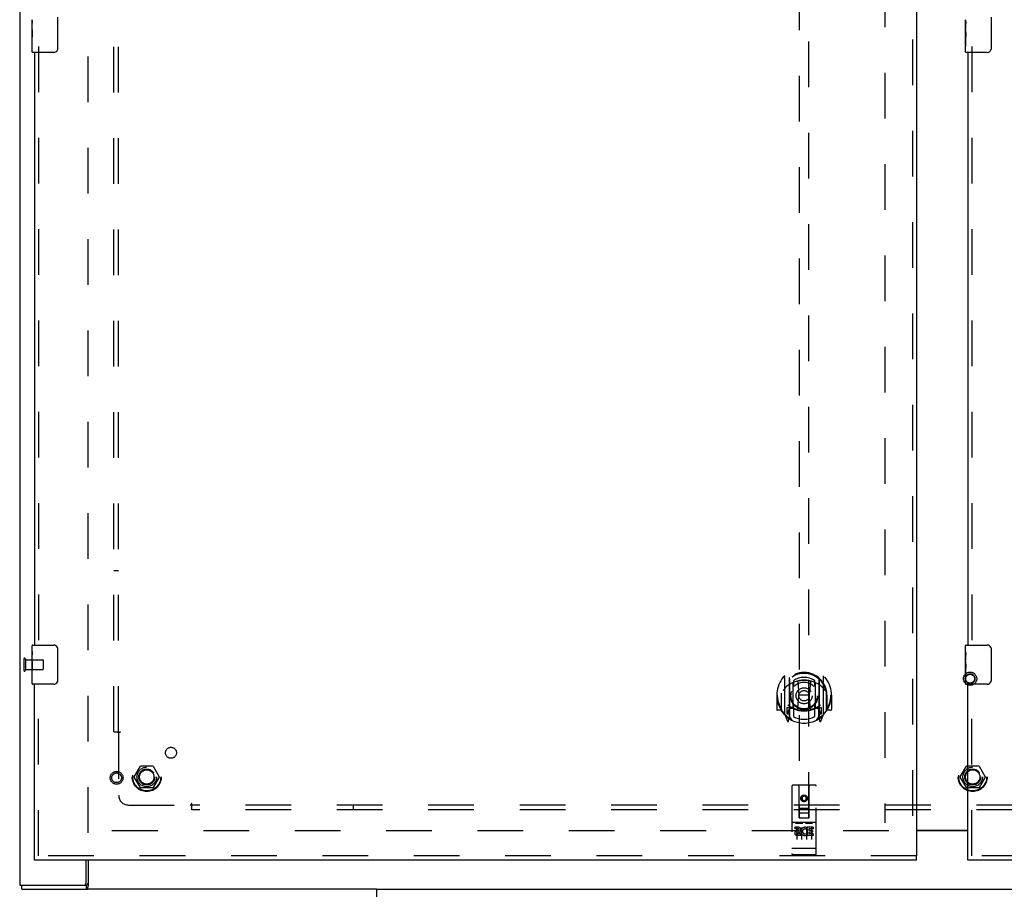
# Model space of a CAD drawing. Header units: inches. Extents: x 0 to 212, y 0 to 138.
# Tile 7 of 80: x 43 to 68, y 47 to 70. Entities that reach past the tile are written whole.
import ezdxf

# ---------------------------------------------------------------- set-up
doc = ezdxf.new("R2010")
doc.units = ezdxf.units.IN
doc.header["$LTSCALE"] = 11.6875
doc.header["$MEASUREMENT"] = 0
doc.linetypes.add('HIDDEN', pattern=[0.2, 0.1, -0.1])
doc.layers.get('0').update_dxf_attribs({"linetype": 'CONTINUOUS'})
for name, color, linetype in [('DEFAULT_2', 8, 'HIDDEN'), ('MAIN_DOOR_ASSEMBLY', 7, 'CONTINUOUS'), ('SECONDARY_DOOR_ASSEMBLY', 7, 'CONTINUOUS'), ('SUBPANEL', 7, 'CONTINUOUS')]:
    doc.layers.add(name, color=color, linetype=linetype)

msp = doc.modelspace()

# ---------------------------------------------------------------- linework, layer by layer
at = {"color": 3, "linetype": 'Continuous'}
for p, q in [((43.15, 107.15), (43.15, 47.358)), ((66.087, 48.769), (67.4, 48.769)), ((44.848, 47.418), (44.848, 48.004)), ((43.15, 47.358), (44.86, 47.358)), ((52.273, 47.254), (44.88, 47.254)), ((52.273, 47.254), (52.273, 46.914))]:
    msp.add_line(p, q, dxfattribs=at)
at = {"color": 7, "linetype": 'Continuous'}
for p, q in [((67.4, 48.754), (66.087, 48.754)), ((44.9, 48.004), (44.9, 47.354)), ((43.202, 47.254), (43.202, 47.358)), ((44.86, 47.254), (44.86, 47.358)), ((43.202, 47.254), (44.88, 47.254)), ((52.273, 47.254), (83.027, 47.254))]:
    msp.add_line(p, q, dxfattribs=at)
at = {"color": 3, "linetype": 'Continuous'}
msp.add_lwpolyline([(44.9, 47.403), (44.898, 47.402), (44.896, 47.402), (44.894, 47.401), (44.892, 47.4), (44.89, 47.399), (44.888, 47.398), (44.887, 47.396), (44.885, 47.394), (44.884, 47.393), (44.882, 47.391), (44.881, 47.389), (44.88, 47.387), (44.879, 47.385), (44.878, 47.383), (44.877, 47.381), (44.875, 47.378), (44.875, 47.376), (44.874, 47.374), (44.873, 47.372), (44.872, 47.37), (44.871, 47.368), (44.87, 47.366), (44.869, 47.364), (44.868, 47.362), (44.867, 47.361), (44.865, 47.36), (44.864, 47.359), (44.863, 47.359), (44.861, 47.358), (44.86, 47.358)], dxfattribs=at)
at = {"color": 7, "linetype": 'Continuous'}
for points in [[(44.9, 47.354), (44.899, 47.351), (44.898, 47.347), (44.896, 47.343), (44.895, 47.339), (44.894, 47.334), (44.893, 47.329), (44.892, 47.323), (44.891, 47.318)], [(44.891, 47.318), (44.889, 47.307), (44.888, 47.302), (44.887, 47.297), (44.886, 47.292), (44.885, 47.287), (44.884, 47.282), (44.882, 47.278), (44.881, 47.274), (44.88, 47.27), (44.878, 47.267), (44.877, 47.265), (44.875, 47.262), (44.873, 47.26), (44.871, 47.258), (44.869, 47.256), (44.866, 47.255), (44.864, 47.255), (44.862, 47.254), (44.86, 47.254)]]:
    msp.add_lwpolyline(points, dxfattribs=at)
at = {"color": 3, "linetype": 'Continuous'}
msp.add_arc((44.788, 47.418), 0.06, 270, 360, dxfattribs=at)
at = {"layer": 'DEFAULT_2', "color": 8, "linetype": 'HIDDEN'}
for p, q in [((44.9, 48.702), (44.9, 105.806)), ((65.275, 105.553), (65.275, 48.956)), ((43.254, 53.146), (43.254, 52.862)), ((43.297, 53.146), (43.297, 52.862)), ((43.297, 53.128), (43.744, 53.128)), ((43.754, 53.118), (43.754, 52.89)), ((43.297, 52.88), (43.744, 52.88)), ((46.082, 50.134), (46.237, 50.402)), ((46.554, 50.407), (46.246, 50.407)), ((46.563, 50.402), (46.718, 50.134)), ((67.207, 50.134), (67.362, 50.402)), ((67.679, 50.407), (67.371, 50.407)), ((67.688, 50.402), (67.843, 50.134)), ((46.237, 49.857), (46.082, 50.124)), ((46.718, 50.124), (46.563, 49.857)), ((67.362, 49.857), (67.207, 50.124)), ((67.843, 50.124), (67.688, 49.857)), ((46.554, 49.852), (46.246, 49.852)), ((67.679, 49.852), (67.371, 49.852)), ((65.379, 48.754), (44.9, 48.754))]:
    msp.add_line(p, q, dxfattribs=at)
for centre, radius in [((67.459, 52.644), 0.169), ((67.459, 52.644), 0.124), ((67.459, 52.644), 0.114), ((46.4, 50.129), 0.372), ((46.4, 50.129), 0.356), ((67.525, 50.129), 0.372), ((67.525, 50.129), 0.356), ((46.4, 50.129), 0.204), ((46.4, 50.129), 0.183), ((67.525, 50.129), 0.204), ((67.525, 50.129), 0.183)]:
    msp.add_circle(centre, radius, dxfattribs=at)
for centre, radius, start, end in [((43.275, 53.146), 0.0215, 0, 180), ((43.744, 53.118), 0.01, 0, 90), ((43.744, 52.89), 0.01, 270, 360), ((43.275, 52.862), 0.0215, 180, 360), ((46.246, 50.397), 0.01, 90.0113, 149.988), ((46.554, 50.397), 0.01, 30.0108, 89.9876), ((67.371, 50.397), 0.01, 90.0113, 149.988), ((67.679, 50.397), 0.01, 30.0108, 89.9876), ((46.091, 50.129), 0.01, 150.0117, 209.9873), ((46.709, 50.129), 0.01, 330.0117, 29.9873), ((67.216, 50.129), 0.01, 150.0117, 209.9873), ((67.834, 50.129), 0.01, 330.0117, 29.9873), ((46.246, 49.862), 0.01, 210.0108, 269.9876), ((46.554, 49.862), 0.01, 270.0113, 329.988), ((67.371, 49.862), 0.01, 210.0108, 269.9876), ((67.679, 49.862), 0.01, 270.0113, 329.988)]:
    msp.add_arc(centre, radius, start, end, dxfattribs=at)
at = {"layer": 'MAIN_DOOR_ASSEMBLY', "color": 7, "linetype": 'Continuous'}
for p, q in [((67.34, 69.252), (67.34, 69.509)), ((67.995, 69.571), (67.995, 68.771)), ((67.346, 69.454), (67.34, 69.454)), ((67.34, 69.286), (67.347, 69.286)), ((67.347, 69.286), (67.347, 69.422)), ((67.34, 68.686), (67.34, 69.25)), ((67.342, 69.223), (67.34, 69.223)), ((67.34, 69.091), (67.346, 69.091)), ((67.34, 69.055), (67.347, 69.055)), ((67.341, 69.225), (67.343, 69.203)), ((67.347, 68.825), (67.347, 69.055)), ((67.34, 68.993), (67.347, 68.993)), ((67.34, 68.825), (67.347, 68.825)), ((67.895, 68.671), (67.355, 68.671)), ((67.34, 53.344), (67.34, 53.489)), ((67.355, 53.504), (67.895, 53.504)), ((67.995, 53.404), (67.995, 52.604)), ((67.34, 53.086), (67.34, 53.343)), ((67.346, 53.287), (67.34, 53.287)), ((67.347, 53.119), (67.347, 53.256)), ((67.34, 53.119), (67.347, 53.119)), ((67.34, 52.519), (67.34, 53.083)), ((67.342, 53.057), (67.34, 53.057)), ((67.34, 52.925), (67.346, 52.925)), ((67.34, 52.889), (67.347, 52.889)), ((67.341, 53.059), (67.343, 53.037)), ((67.347, 52.658), (67.347, 52.889)), ((67.34, 52.826), (67.347, 52.826)), ((67.34, 52.658), (67.347, 52.658)), ((67.895, 52.504), (67.355, 52.504)), ((67.4, 48.004), (67.4, 48.108))]:
    msp.add_line(p, q, dxfattribs=at)
at = {"layer": 'MAIN_DOOR_ASSEMBLY', "color": 8, "linetype": 'HIDDEN'}
for p, q in [((67.504, 68.826), (67.504, 53.349)), ((67.504, 48.108), (67.504, 52.659)), ((89.962, 48.108), (67.4, 48.108))]:
    msp.add_line(p, q, dxfattribs=at)
at = {"layer": 'MAIN_DOOR_ASSEMBLY', "color": 3, "linetype": 'Continuous'}
for p, q in [((67.4, 68.671), (67.4, 53.504)), ((67.4, 48.108), (67.4, 52.504)), ((89.962, 48.004), (67.4, 48.004))]:
    msp.add_line(p, q, dxfattribs=at)
at = {"layer": 'MAIN_DOOR_ASSEMBLY', "color": 7, "linetype": 'Continuous'}
for points in [[(67.34, 69.51), (67.34, 69.507), (67.34, 69.502), (67.341, 69.496), (67.343, 69.483)], [(67.343, 69.483), (67.344, 69.476), (67.344, 69.468), (67.345, 69.459)], [(67.345, 69.459), (67.346, 69.45), (67.346, 69.441), (67.347, 69.432), (67.347, 69.422)], [(67.34, 69.252), (67.34, 69.244), (67.341, 69.235), (67.341, 69.225)], [(67.343, 69.203), (67.344, 69.192), (67.345, 69.18), (67.346, 69.167), (67.346, 69.155), (67.347, 69.142), (67.347, 69.129), (67.347, 69.116), (67.346, 69.103), (67.346, 69.091), (67.345, 69.079), (67.344, 69.066)], [(67.995, 68.771), (67.995, 68.765), (67.994, 68.758), (67.993, 68.752), (67.992, 68.746), (67.99, 68.74), (67.988, 68.735)], [(67.988, 53.44), (67.99, 53.435), (67.992, 53.429), (67.993, 53.423), (67.994, 53.417), (67.995, 53.411), (67.995, 53.404)], [(67.34, 53.344), (67.34, 53.34), (67.34, 53.335), (67.341, 53.33), (67.343, 53.317)], [(67.343, 53.317), (67.344, 53.309), (67.344, 53.301), (67.345, 53.292)], [(67.345, 53.292), (67.346, 53.283), (67.346, 53.274), (67.347, 53.265), (67.347, 53.256)], [(67.34, 53.086), (67.34, 53.078), (67.341, 53.069), (67.341, 53.059)], [(67.343, 53.037), (67.344, 53.025), (67.345, 53.013), (67.346, 53), (67.346, 52.988), (67.347, 52.975), (67.347, 52.962), (67.347, 52.949), (67.346, 52.937), (67.346, 52.924), (67.345, 52.912), (67.344, 52.9)], [(67.995, 52.604), (67.995, 52.598), (67.994, 52.592), (67.993, 52.586), (67.992, 52.58), (67.99, 52.574), (67.988, 52.568)]]:
    msp.add_lwpolyline(points, dxfattribs=at)
for centre, radius, start, end in [((67.355, 68.686), 0.015, 180, 270), ((67.895, 68.771), 0.1, 270, 338.7946), ((67.355, 53.489), 0.015, 90, 180), ((67.895, 53.404), 0.1, 21.1999, 90), ((67.355, 52.519), 0.015, 180, 270), ((67.895, 52.604), 0.1, 270, 338.7946)]:
    msp.add_arc(centre, radius, start, end, dxfattribs=at)
for centre in [(67.603, 69.087), (67.603, 52.92)]:
    msp.add_ellipse(centre, major_axis=(0.263, 0), ratio=0.432808, start_param=-3.141593, end_param=-2.961605, dxfattribs=at)
at = {"layer": 'SECONDARY_DOOR_ASSEMBLY', "color": 8, "linetype": 'HIDDEN'}
for p, q in [((65.983, 106.4), (65.983, 48.108)), ((63.087, 75.084), (63.087, 49.082)), ((63.337, 49.082), (63.337, 75.084)), ((43.629, 68.826), (43.629, 53.349)), ((43.629, 48.108), (43.629, 52.659)), ((62.712, 52.71), (62.712, 51.742)), ((62.83, 52.656), (62.83, 51.64)), ((63.595, 52.656), (63.595, 51.64)), ((63.712, 51.742), (63.712, 52.71)), ((62.837, 52.631), (62.837, 51.628)), ((62.93, 51.908), (62.93, 52.539)), ((62.937, 52.591), (62.937, 52.488)), ((63.05, 52.565), (63.08, 52.226)), ((63.375, 52.565), (63.345, 52.226)), ((63.487, 52.488), (63.487, 52.591)), ((63.495, 52.539), (63.495, 51.908)), ((63.587, 52.631), (63.587, 51.628)), ((62.527, 52.226), (62.512, 52.226)), ((62.512, 52.226), (62.512, 51.853)), ((62.63, 52.226), (62.645, 52.226)), ((62.63, 52.226), (62.63, 51.838)), ((62.637, 52.272), (62.638, 52.275)), ((62.637, 51.815), (62.637, 52.272)), ((63.049, 51.882), (63.08, 52.226)), ((63.345, 52.226), (63.08, 52.226)), ((63.376, 51.882), (63.345, 52.226)), ((63.795, 52.226), (63.78, 52.226)), ((63.787, 52.272), (63.787, 52.275)), ((63.787, 51.815), (63.787, 52.272)), ((63.795, 52.226), (63.795, 51.838)), ((63.912, 52.226), (63.897, 52.226)), ((63.912, 52.226), (63.912, 51.853)), ((62.83, 51.897), (62.77, 51.897)), ((62.77, 51.897), (62.77, 51.747)), ((62.93, 51.898), (62.857, 51.898)), ((62.926, 51.88), (62.86, 51.88)), ((62.937, 51.927), (62.937, 51.675)), ((63.487, 51.675), (63.487, 51.927)), ((63.567, 51.898), (63.495, 51.898)), ((63.565, 51.88), (63.499, 51.88)), ((63.655, 51.897), (63.595, 51.897)), ((63.655, 51.747), (63.655, 51.897)), ((62.63, 51.838), (62.527, 51.838)), ((62.63, 51.838), (62.638, 51.853)), ((62.717, 51.731), (62.787, 51.556)), ((62.77, 51.747), (62.837, 51.747)), ((62.808, 51.8), (62.778, 51.754)), ((62.808, 51.636), (62.813, 51.633)), ((62.816, 51.559), (62.83, 51.64)), ((62.907, 51.578), (62.837, 51.687)), ((62.84, 51.86), (62.84, 51.652)), ((63.587, 51.687), (63.517, 51.578)), ((63.585, 51.652), (63.585, 51.86)), ((63.587, 51.747), (63.655, 51.747)), ((63.595, 51.64), (63.609, 51.559)), ((63.616, 51.636), (63.616, 51.636)), ((63.616, 51.636), (63.617, 51.636)), ((63.616, 51.636), (63.617, 51.636)), ((63.647, 51.754), (63.617, 51.8)), ((63.638, 51.556), (63.708, 51.731)), ((63.787, 51.853), (63.795, 51.838)), ((63.897, 51.838), (63.795, 51.838)), ((62.9, 49.892), (62.9, 48.167)), ((63.495, 49.922), (62.93, 49.922)), ((63.086, 49.082), (63.082, 49.892)), ((63.339, 49.082), (63.342, 49.892)), ((63.525, 48.167), (63.525, 49.892)), ((63.212, 49.654), (63.15, 49.618)), ((63.15, 49.618), (63.16, 49.612)), ((63.15, 49.618), (63.15, 49.546)), ((63.212, 49.643), (63.16, 49.612)), ((63.16, 49.612), (63.16, 49.552)), ((63.275, 49.618), (63.212, 49.654)), ((63.212, 49.654), (63.212, 49.643)), ((63.265, 49.612), (63.212, 49.643)), ((63.275, 49.618), (63.265, 49.612)), ((63.265, 49.552), (63.265, 49.612)), ((63.275, 49.546), (63.275, 49.618)), ((63.15, 49.546), (63.16, 49.552)), ((63.15, 49.546), (63.212, 49.51)), ((63.16, 49.552), (63.212, 49.521)), ((63.212, 49.521), (63.265, 49.552)), ((63.212, 49.51), (63.275, 49.546)), ((63.212, 49.51), (63.212, 49.521)), ((63.275, 49.546), (63.265, 49.552)), ((63.085, 49.332), (63.34, 49.332)), ((63.297, 49.207), (63.127, 49.207)), ((63.495, 48.965), (62.93, 48.965)), ((63.001, 48.949), (63.173, 48.949)), ((63.086, 49.082), (63.107, 49.082)), ((63.107, 49.082), (63.317, 49.082)), ((63.251, 48.949), (63.423, 48.949)), ((63.317, 49.082), (63.339, 49.082)), ((63.068, 48.843), (62.976, 48.843)), ((62.976, 48.843), (62.976, 48.8)), ((63.068, 48.8), (62.976, 48.8)), ((63.025, 48.834), (63.025, 48.528)), ((63.072, 48.757), (63.026, 48.757)), ((63.132, 48.672), (63.039, 48.672)), ((63.132, 48.63), (63.039, 48.63)), ((63.068, 48.716), (63.04, 48.716)), ((63.132, 48.672), (63.132, 48.63)), ((63.15, 48.834), (63.15, 48.528)), ((63.264, 48.678), (63.281, 48.639)), ((63.275, 48.834), (63.275, 48.528)), ((63.288, 48.807), (63.275, 48.789)), ((63.285, 48.832), (63.288, 48.83)), ((63.444, 48.843), (63.288, 48.843)), ((63.288, 48.843), (63.288, 48.83)), ((63.288, 48.807), (63.288, 48.63)), ((63.444, 48.63), (63.288, 48.63)), ((63.444, 48.8), (63.331, 48.8)), ((63.331, 48.8), (63.331, 48.757)), ((63.423, 48.757), (63.331, 48.757)), ((63.423, 48.714), (63.331, 48.714)), ((63.331, 48.714), (63.331, 48.672)), ((63.444, 48.672), (63.331, 48.672)), ((63.4, 48.834), (63.4, 48.528)), ((63.423, 48.757), (63.423, 48.714)), ((63.444, 48.843), (63.444, 48.8)), ((63.444, 48.672), (63.444, 48.63)), ((66.087, 48.108), (43.525, 48.108)), ((62.918, 48.295), (62.917, 48.296)), ((62.919, 48.295), (62.918, 48.295)), ((62.918, 48.295), (62.918, 48.295)), ((62.92, 48.295), (62.919, 48.295)), ((62.921, 48.295), (62.92, 48.295)), ((62.922, 48.295), (62.921, 48.295)), ((62.923, 48.295), (62.922, 48.295)), ((62.922, 48.295), (62.922, 48.295)), ((62.924, 48.295), (62.923, 48.295)), ((62.925, 48.295), (62.924, 48.295)), ((62.926, 48.295), (62.925, 48.295)), ((62.927, 48.295), (62.926, 48.295)), ((62.928, 48.295), (62.927, 48.295)), ((62.927, 48.295), (62.927, 48.295)), ((62.929, 48.295), (62.928, 48.295)), ((62.93, 48.295), (62.929, 48.295)), ((63.495, 48.295), (62.93, 48.295)), ((63.495, 48.137), (62.93, 48.137)), ((63.495, 48.295), (63.496, 48.295)), ((63.496, 48.295), (63.497, 48.295)), ((63.497, 48.295), (63.498, 48.295)), ((63.498, 48.295), (63.499, 48.295)), ((63.499, 48.295), (63.5, 48.295)), ((63.5, 48.295), (63.501, 48.295)), ((63.5, 48.295), (63.5, 48.295)), ((63.501, 48.295), (63.502, 48.295)), ((63.502, 48.295), (63.503, 48.295)), ((63.503, 48.295), (63.504, 48.295)), ((63.504, 48.295), (63.505, 48.295)), ((63.504, 48.295), (63.504, 48.295)), ((63.505, 48.295), (63.506, 48.295)), ((63.506, 48.295), (63.507, 48.295)), ((63.507, 48.295), (63.508, 48.295)), ((63.508, 48.296), (63.509, 48.296)), ((63.508, 48.295), (63.508, 48.296))]:
    msp.add_line(p, q, dxfattribs=at)
at = {"layer": 'SECONDARY_DOOR_ASSEMBLY', "color": 3, "linetype": 'Continuous'}
for p, q in [((66.087, 106.4), (66.087, 48.108)), ((43.525, 68.671), (43.525, 53.504)), ((43.525, 48.108), (43.525, 52.504)), ((66.087, 48.004), (43.525, 48.004))]:
    msp.add_line(p, q, dxfattribs=at)
at = {"layer": 'SECONDARY_DOOR_ASSEMBLY', "color": 7, "linetype": 'Continuous'}
for p, q in [((43.465, 69.252), (43.465, 69.509)), ((44.12, 69.571), (44.12, 68.771)), ((43.471, 69.454), (43.465, 69.454)), ((43.465, 69.286), (43.472, 69.286)), ((43.472, 69.286), (43.472, 69.422)), ((43.465, 68.686), (43.465, 69.25)), ((43.467, 69.223), (43.465, 69.223)), ((43.465, 69.091), (43.471, 69.091)), ((43.465, 69.055), (43.472, 69.055)), ((43.466, 69.225), (43.468, 69.203)), ((43.472, 68.825), (43.472, 69.055)), ((43.465, 68.993), (43.472, 68.993)), ((43.465, 68.825), (43.472, 68.825)), ((44.02, 68.671), (43.48, 68.671)), ((43.465, 53.344), (43.465, 53.489)), ((43.48, 53.504), (44.02, 53.504)), ((44.12, 53.404), (44.12, 52.604)), ((43.465, 53.086), (43.465, 53.343)), ((43.471, 53.287), (43.465, 53.287)), ((43.472, 53.119), (43.472, 53.256)), ((43.465, 53.119), (43.472, 53.119)), ((43.465, 52.519), (43.465, 53.083)), ((43.467, 53.057), (43.465, 53.057)), ((43.465, 52.925), (43.471, 52.925)), ((43.465, 52.889), (43.472, 52.889)), ((43.466, 53.059), (43.468, 53.037)), ((43.472, 52.658), (43.472, 52.889)), ((43.465, 52.826), (43.472, 52.826)), ((43.465, 52.658), (43.472, 52.658)), ((44.02, 52.504), (43.48, 52.504)), ((43.525, 48.004), (43.525, 48.108)), ((66.087, 48.004), (66.087, 48.108))]:
    msp.add_line(p, q, dxfattribs=at)
for points in [[(43.465, 69.51), (43.465, 69.507), (43.465, 69.502), (43.466, 69.496), (43.468, 69.483)], [(43.468, 69.483), (43.469, 69.476), (43.469, 69.468), (43.47, 69.459)], [(43.47, 69.459), (43.471, 69.45), (43.471, 69.441), (43.472, 69.432), (43.472, 69.422)], [(43.465, 69.252), (43.465, 69.244), (43.466, 69.235), (43.466, 69.225)], [(43.468, 69.203), (43.469, 69.192), (43.47, 69.18), (43.471, 69.167), (43.471, 69.155), (43.472, 69.142), (43.472, 69.129), (43.472, 69.116), (43.471, 69.103), (43.471, 69.091), (43.47, 69.079), (43.469, 69.066)], [(44.12, 68.771), (44.12, 68.765), (44.119, 68.758), (44.118, 68.752), (44.117, 68.746), (44.115, 68.74), (44.113, 68.735)], [(44.113, 53.44), (44.115, 53.435), (44.117, 53.429), (44.118, 53.423), (44.119, 53.417), (44.12, 53.411), (44.12, 53.404)], [(43.465, 53.344), (43.465, 53.34), (43.465, 53.335), (43.466, 53.33), (43.468, 53.317)], [(43.468, 53.317), (43.469, 53.309), (43.469, 53.301), (43.47, 53.292)], [(43.47, 53.292), (43.471, 53.283), (43.471, 53.274), (43.472, 53.265), (43.472, 53.256)], [(43.465, 53.086), (43.465, 53.078), (43.466, 53.069), (43.466, 53.059)], [(43.468, 53.037), (43.469, 53.025), (43.47, 53.013), (43.471, 53), (43.471, 52.988), (43.472, 52.975), (43.472, 52.962), (43.472, 52.949), (43.471, 52.937), (43.471, 52.924), (43.47, 52.912), (43.469, 52.9)], [(44.12, 52.604), (44.12, 52.598), (44.119, 52.592), (44.118, 52.586), (44.117, 52.58), (44.115, 52.574), (44.113, 52.568)]]:
    msp.add_lwpolyline(points, dxfattribs=at)
at = {"layer": 'SECONDARY_DOOR_ASSEMBLY', "color": 8, "linetype": 'HIDDEN'}
for points in [[(62.667, 52.665), (62.668, 52.665), (62.668, 52.666), (62.669, 52.667), (62.67, 52.668), (62.671, 52.669), (62.671, 52.669), (62.672, 52.67), (62.673, 52.671), (62.674, 52.672), (62.674, 52.673), (62.675, 52.673), (62.676, 52.674), (62.677, 52.675), (62.677, 52.675), (62.678, 52.676), (62.679, 52.677), (62.68, 52.677), (62.681, 52.678), (62.682, 52.679), (62.682, 52.679), (62.683, 52.68), (62.684, 52.68), (62.685, 52.681), (62.686, 52.682), (62.687, 52.682), (62.688, 52.683), (62.688, 52.683), (62.689, 52.684), (62.69, 52.684), (62.691, 52.685), (62.692, 52.685), (62.693, 52.686), (62.694, 52.686), (62.695, 52.686)], [(63.73, 52.686), (63.731, 52.686), (63.732, 52.686), (63.733, 52.685), (63.734, 52.685), (63.735, 52.684), (63.736, 52.684), (63.736, 52.683), (63.737, 52.683), (63.738, 52.682), (63.739, 52.682), (63.74, 52.681), (63.741, 52.68), (63.742, 52.68), (63.743, 52.679), (63.743, 52.679), (63.744, 52.678), (63.745, 52.677), (63.746, 52.677), (63.747, 52.676), (63.747, 52.675), (63.748, 52.675), (63.749, 52.674), (63.75, 52.673), (63.751, 52.673), (63.751, 52.672), (63.752, 52.671), (63.753, 52.67), (63.754, 52.669), (63.754, 52.669), (63.755, 52.668), (63.756, 52.667), (63.756, 52.666), (63.757, 52.665), (63.758, 52.665)], [(62.758, 52.441), (62.757, 52.44), (62.755, 52.438), (62.754, 52.437), (62.752, 52.435), (62.75, 52.434), (62.749, 52.432), (62.747, 52.43), (62.745, 52.429), (62.744, 52.427), (62.742, 52.425), (62.74, 52.423), (62.738, 52.421), (62.736, 52.419), (62.734, 52.417), (62.732, 52.415), (62.73, 52.412), (62.728, 52.41), (62.726, 52.407), (62.724, 52.405), (62.722, 52.402), (62.72, 52.399), (62.717, 52.396), (62.715, 52.393), (62.713, 52.39), (62.71, 52.386), (62.708, 52.383), (62.705, 52.379), (62.703, 52.376), (62.7, 52.372), (62.698, 52.368), (62.695, 52.363), (62.692, 52.359), (62.689, 52.354), (62.686, 52.349), (62.683, 52.344), (62.68, 52.339)], [(63.025, 52.583), (63.03, 52.584), (63.035, 52.585), (63.041, 52.587), (63.046, 52.588), (63.052, 52.59), (63.057, 52.591), (63.063, 52.592), (63.068, 52.593), (63.073, 52.594), (63.079, 52.595), (63.084, 52.596), (63.09, 52.597), (63.095, 52.598), (63.101, 52.599), (63.107, 52.6), (63.112, 52.601), (63.118, 52.602), (63.123, 52.603), (63.129, 52.603), (63.134, 52.604), (63.14, 52.604), (63.145, 52.605), (63.151, 52.606), (63.157, 52.606), (63.162, 52.606), (63.168, 52.607), (63.173, 52.607), (63.179, 52.607), (63.185, 52.608), (63.19, 52.608), (63.196, 52.608), (63.201, 52.608), (63.207, 52.608), (63.212, 52.608), (63.218, 52.608), (63.224, 52.608), (63.229, 52.608), (63.235, 52.608), (63.24, 52.608), (63.246, 52.607), (63.252, 52.607), (63.257, 52.607), (63.263, 52.606), (63.268, 52.606), (63.274, 52.606), (63.28, 52.605), (63.285, 52.604), (63.291, 52.604), (63.296, 52.603), (63.302, 52.603), (63.307, 52.602), (63.313, 52.601), (63.318, 52.6), (63.324, 52.599), (63.329, 52.598), (63.335, 52.597), (63.34, 52.596), (63.346, 52.595), (63.351, 52.594), (63.357, 52.593), (63.362, 52.592), (63.368, 52.591), (63.373, 52.59), (63.379, 52.588), (63.384, 52.587), (63.39, 52.585), (63.395, 52.584), (63.4, 52.583)], [(63.745, 52.339), (63.742, 52.344), (63.739, 52.349), (63.736, 52.354), (63.733, 52.359), (63.73, 52.363), (63.727, 52.368), (63.725, 52.372), (63.722, 52.376), (63.72, 52.379), (63.717, 52.383), (63.715, 52.386), (63.712, 52.39), (63.71, 52.393), (63.708, 52.396), (63.705, 52.399), (63.703, 52.402), (63.701, 52.405), (63.699, 52.407), (63.697, 52.41), (63.695, 52.412), (63.693, 52.415), (63.691, 52.417), (63.689, 52.419), (63.687, 52.421), (63.685, 52.423), (63.683, 52.425), (63.681, 52.427), (63.68, 52.429), (63.678, 52.43), (63.676, 52.432), (63.675, 52.434), (63.673, 52.435), (63.671, 52.437), (63.67, 52.438), (63.668, 52.439), (63.667, 52.441)], [(62.695, 51.765), (62.694, 51.766), (62.693, 51.766), (62.692, 51.766), (62.691, 51.767), (62.69, 51.767), (62.689, 51.768), (62.688, 51.768), (62.688, 51.769), (62.687, 51.769), (62.686, 51.77), (62.685, 51.771), (62.684, 51.771), (62.683, 51.772), (62.682, 51.772), (62.682, 51.773), (62.681, 51.774), (62.68, 51.774), (62.679, 51.775), (62.678, 51.775), (62.677, 51.776), (62.677, 51.777), (62.676, 51.778), (62.675, 51.778), (62.674, 51.779), (62.674, 51.78), (62.673, 51.781), (62.672, 51.781), (62.671, 51.782), (62.671, 51.783), (62.67, 51.784), (62.669, 51.784), (62.668, 51.785), (62.668, 51.786), (62.667, 51.787)], [(63.758, 51.787), (63.757, 51.786), (63.756, 51.785), (63.756, 51.784), (63.755, 51.784), (63.754, 51.783), (63.754, 51.782), (63.753, 51.781), (63.752, 51.781), (63.751, 51.78), (63.751, 51.779), (63.75, 51.778), (63.749, 51.778), (63.748, 51.777), (63.747, 51.776), (63.747, 51.775), (63.746, 51.775), (63.745, 51.774), (63.744, 51.774), (63.743, 51.773), (63.743, 51.772), (63.742, 51.772), (63.741, 51.771), (63.74, 51.771), (63.739, 51.77), (63.738, 51.769), (63.737, 51.769), (63.736, 51.768), (63.736, 51.768), (63.735, 51.767), (63.734, 51.767), (63.733, 51.766), (63.732, 51.766), (63.731, 51.766), (63.73, 51.765)], [(62.995, 48.948), (62.995, 48.948), (62.995, 48.948), (62.995, 48.948), (62.995, 48.948), (62.995, 48.948), (62.996, 48.948), (62.996, 48.948), (62.996, 48.948), (62.996, 48.948), (62.996, 48.948), (62.996, 48.948), (62.996, 48.948), (62.996, 48.948), (62.996, 48.948), (62.996, 48.948), (62.997, 48.948), (62.997, 48.948), (62.997, 48.948), (62.997, 48.948), (62.997, 48.948), (62.997, 48.948), (62.997, 48.948), (62.998, 48.948), (62.998, 48.948), (62.998, 48.948), (62.998, 48.948), (62.998, 48.949), (62.998, 48.949), (62.998, 48.949), (62.999, 48.949), (62.999, 48.949), (62.999, 48.949), (62.999, 48.949), (62.999, 48.949), (62.999, 48.949), (63, 48.949), (63, 48.949), (63, 48.949), (63, 48.949), (63, 48.949), (63.001, 48.949), (63.001, 48.949), (63.001, 48.949), (63.001, 48.949), (63.001, 48.949)], [(63.173, 48.949), (63.174, 48.949), (63.174, 48.949), (63.174, 48.949), (63.174, 48.949), (63.174, 48.949), (63.175, 48.949), (63.175, 48.949), (63.175, 48.949), (63.175, 48.949), (63.175, 48.949), (63.176, 48.949), (63.176, 48.949), (63.176, 48.949), (63.176, 48.949), (63.176, 48.949), (63.176, 48.949), (63.177, 48.949), (63.177, 48.949), (63.177, 48.949), (63.177, 48.948), (63.177, 48.948), (63.177, 48.948), (63.177, 48.948), (63.178, 48.948), (63.178, 48.948), (63.178, 48.948), (63.178, 48.948), (63.178, 48.948), (63.178, 48.948), (63.178, 48.948), (63.178, 48.948), (63.179, 48.948), (63.179, 48.948), (63.179, 48.948), (63.179, 48.948), (63.179, 48.948), (63.179, 48.948), (63.179, 48.948), (63.179, 48.948), (63.179, 48.948), (63.18, 48.948), (63.18, 48.948), (63.18, 48.948), (63.18, 48.948), (63.18, 48.948), (63.18, 48.948)], [(63.245, 48.948), (63.245, 48.948), (63.245, 48.948), (63.245, 48.948), (63.245, 48.948), (63.245, 48.948), (63.246, 48.948), (63.246, 48.948), (63.246, 48.948), (63.246, 48.948), (63.246, 48.948), (63.246, 48.948), (63.246, 48.948), (63.246, 48.948), (63.246, 48.948), (63.246, 48.948), (63.247, 48.948), (63.247, 48.948), (63.247, 48.948), (63.247, 48.948), (63.247, 48.948), (63.247, 48.948), (63.247, 48.948), (63.248, 48.948), (63.248, 48.948), (63.248, 48.948), (63.248, 48.948), (63.248, 48.949), (63.248, 48.949), (63.248, 48.949), (63.249, 48.949), (63.249, 48.949), (63.249, 48.949), (63.249, 48.949), (63.249, 48.949), (63.249, 48.949), (63.25, 48.949), (63.25, 48.949), (63.25, 48.949), (63.25, 48.949), (63.25, 48.949), (63.251, 48.949), (63.251, 48.949), (63.251, 48.949), (63.251, 48.949), (63.251, 48.949)], [(63.423, 48.949), (63.424, 48.949), (63.424, 48.949), (63.424, 48.949), (63.424, 48.949), (63.424, 48.949), (63.425, 48.949), (63.425, 48.949), (63.425, 48.949), (63.425, 48.949), (63.425, 48.949), (63.426, 48.949), (63.426, 48.949), (63.426, 48.949), (63.426, 48.949), (63.426, 48.949), (63.426, 48.949), (63.427, 48.949), (63.427, 48.949), (63.427, 48.949), (63.427, 48.948), (63.427, 48.948), (63.427, 48.948), (63.427, 48.948), (63.428, 48.948), (63.428, 48.948), (63.428, 48.948), (63.428, 48.948), (63.428, 48.948), (63.428, 48.948), (63.428, 48.948), (63.428, 48.948), (63.429, 48.948), (63.429, 48.948), (63.429, 48.948), (63.429, 48.948), (63.429, 48.948), (63.429, 48.948), (63.429, 48.948), (63.429, 48.948), (63.429, 48.948), (63.43, 48.948), (63.43, 48.948), (63.43, 48.948), (63.43, 48.948), (63.43, 48.948), (63.43, 48.948)], [(62.917, 48.296), (62.916, 48.296), (62.916, 48.296), (62.915, 48.296), (62.915, 48.296), (62.915, 48.296), (62.914, 48.296), (62.914, 48.296), (62.914, 48.296), (62.913, 48.296), (62.913, 48.296), (62.913, 48.296), (62.912, 48.296), (62.912, 48.296), (62.912, 48.296), (62.911, 48.296), (62.911, 48.296), (62.911, 48.297), (62.91, 48.297), (62.91, 48.297), (62.91, 48.297), (62.909, 48.297), (62.909, 48.297), (62.909, 48.297), (62.908, 48.297), (62.908, 48.297), (62.908, 48.297), (62.908, 48.297), (62.907, 48.297), (62.907, 48.297), (62.907, 48.297), (62.907, 48.298), (62.906, 48.298), (62.906, 48.298), (62.906, 48.298), (62.906, 48.298), (62.905, 48.298), (62.905, 48.298), (62.905, 48.298), (62.905, 48.298), (62.904, 48.298), (62.904, 48.298), (62.904, 48.299), (62.904, 48.299), (62.904, 48.299), (62.903, 48.299), (62.903, 48.299), (62.903, 48.299), (62.903, 48.299), (62.903, 48.299), (62.902, 48.299), (62.902, 48.299), (62.902, 48.299), (62.902, 48.3), (62.902, 48.3), (62.902, 48.3), (62.902, 48.3), (62.901, 48.3), (62.901, 48.3), (62.901, 48.3), (62.901, 48.3), (62.901, 48.3), (62.901, 48.3), (62.901, 48.301), (62.901, 48.301), (62.901, 48.301), (62.9, 48.301), (62.9, 48.301), (62.9, 48.301), (62.9, 48.301), (62.9, 48.301), (62.9, 48.301), (62.9, 48.301), (62.9, 48.302), (62.9, 48.302), (62.9, 48.302), (62.9, 48.302), (62.9, 48.302), (62.9, 48.302), (62.9, 48.302)], [(63.509, 48.296), (63.509, 48.296), (63.51, 48.296), (63.51, 48.296), (63.511, 48.296), (63.511, 48.296), (63.511, 48.296), (63.512, 48.296), (63.512, 48.296), (63.512, 48.296), (63.513, 48.296), (63.513, 48.296), (63.513, 48.296), (63.514, 48.296), (63.514, 48.296), (63.514, 48.297), (63.515, 48.297), (63.515, 48.297), (63.515, 48.297), (63.516, 48.297), (63.516, 48.297), (63.516, 48.297), (63.516, 48.297), (63.517, 48.297), (63.517, 48.297), (63.517, 48.297), (63.518, 48.297), (63.518, 48.297), (63.518, 48.297), (63.518, 48.298), (63.519, 48.298), (63.519, 48.298), (63.519, 48.298), (63.519, 48.298), (63.52, 48.298), (63.52, 48.298), (63.52, 48.298), (63.52, 48.298), (63.521, 48.298), (63.521, 48.298), (63.521, 48.299), (63.521, 48.299), (63.521, 48.299), (63.522, 48.299), (63.522, 48.299), (63.522, 48.299), (63.522, 48.299), (63.522, 48.299), (63.523, 48.299), (63.523, 48.299), (63.523, 48.299), (63.523, 48.3), (63.523, 48.3), (63.523, 48.3), (63.523, 48.3), (63.524, 48.3), (63.524, 48.3), (63.524, 48.3), (63.524, 48.3), (63.524, 48.3), (63.524, 48.3), (63.524, 48.301), (63.524, 48.301), (63.524, 48.301), (63.524, 48.301), (63.525, 48.301), (63.525, 48.301), (63.525, 48.301), (63.525, 48.301), (63.525, 48.301), (63.525, 48.301), (63.525, 48.302), (63.525, 48.302), (63.525, 48.302), (63.525, 48.302), (63.525, 48.302), (63.525, 48.302), (63.525, 48.302)]]:
    msp.add_lwpolyline(points, dxfattribs=at)
for centre, radius in [((63.212, 52.208), 0.35), ((63.212, 52.208), 0.335), ((63.212, 52.208), 0.205), ((63.212, 52.208), 0.133), ((45.629, 50.108), 0.164), ((45.629, 50.108), 0.124), ((63.212, 49.582), 0.085), ((63.212, 49.582), 0.0845)]:
    msp.add_circle(centre, radius, dxfattribs=at)
at = {"layer": 'SECONDARY_DOOR_ASSEMBLY', "color": 7, "linetype": 'Continuous'}
for centre, radius, start, end in [((43.48, 68.686), 0.015, 180, 270), ((44.02, 68.771), 0.1, 270, 338.7946), ((43.48, 53.489), 0.015, 90, 180), ((44.02, 53.404), 0.1, 21.1999, 90), ((43.48, 52.519), 0.015, 180, 270), ((44.02, 52.604), 0.1, 270, 338.7946)]:
    msp.add_arc(centre, radius, start, end, dxfattribs=at)
at = {"layer": 'SECONDARY_DOOR_ASSEMBLY', "color": 8, "linetype": 'HIDDEN'}
for centre, radius, start, end in [((63.212, 52.226), 0.7, 305.5126, 234.4874), ((63.212, 52.223), 0.583, 0.2464, 179.7536), ((63.212, 52.198), 0.58, 7.6622, 172.3378), ((62.727, 52.71), 0.015, 135.0748, 180), ((62.845, 52.656), 0.015, 130.3587, 180), ((62.857, 52.631), 0.02, 129.3378, 179.9984), ((63.212, 52.198), 0.48, 55.0461, 124.9539), ((63.567, 52.631), 0.02, 0, 50.6594), ((63.58, 52.656), 0.015, 0, 49.6413), ((63.697, 52.71), 0.015, 0, 44.9252), ((63.212, 51.908), 0.7, 49.529, 130.471), ((62.945, 52.539), 0.015, 112.9863, 180), ((62.967, 52.488), 0.03, 180, 311.1261), ((63.212, 52.208), 0.343, 48.8739, 131.1261), ((63.03, 52.563), 0.02, 5.0796, 105.5752), ((63.395, 52.563), 0.02, 74.4248, 174.9204), ((63.457, 52.488), 0.03, 228.8739, 360), ((63.48, 52.539), 0.015, 0, 67.0137), ((63.212, 52.226), 0.685, 180, 213.0115), ((62.657, 52.272), 0.02, 172.3378, 180), ((63.767, 52.272), 0.02, 0, 7.6622), ((63.212, 52.226), 0.685, 326.9885, 360), ((63.212, 52.538), 0.7, 233.2319, 306.7681), ((62.649, 51.902), 0.188, 327.3208, 360), ((62.857, 51.878), 0.02, 90, 180), ((62.86, 51.86), 0.02, 90, 180), ((62.926, 51.86), 0.02, 66.536, 90), ((62.945, 51.908), 0.015, 180, 247.0137), ((63.212, 52.52), 0.7, 246.536, 293.464), ((62.967, 51.927), 0.03, 48.8739, 180), ((63.212, 52.208), 0.343, 228.8739, 311.1261), ((63.029, 51.883), 0.02, 254.3869, 354.9204), ((63.395, 51.883), 0.02, 185.0796, 285.6131), ((63.457, 51.927), 0.03, 0, 131.1261), ((63.48, 51.908), 0.015, 292.9863, 360), ((63.499, 51.86), 0.02, 90, 113.464), ((63.565, 51.86), 0.02, 0, 90), ((63.567, 51.878), 0.02, 0, 90), ((63.775, 51.902), 0.188, 180, 212.6792), ((62.527, 51.853), 0.015, 180, 270), ((62.657, 51.815), 0.02, 180, 215.2961), ((63.212, 52.208), 0.7, 215.2961, 324.7039), ((62.727, 51.742), 0.015, 180, 224.9252), ((62.782, 51.752), 0.005, 147.3208, 270), ((62.817, 51.672), 0.02, 234.4874, 360), ((62.82, 51.652), 0.02, 234.7457, 360), ((62.857, 51.628), 0.02, 180, 238.5295), ((63.212, 52.208), 0.6, 242.7204, 297.2796), ((63.567, 51.628), 0.02, 301.4688, 359.9992), ((63.605, 51.652), 0.02, 180, 305.2543), ((63.607, 51.672), 0.02, 180, 305.5126), ((63.642, 51.752), 0.005, 270, 32.6792), ((63.697, 51.742), 0.015, 315.0748, 360), ((63.767, 51.815), 0.02, 324.7039, 360), ((63.897, 51.853), 0.015, 270, 360), ((62.801, 51.562), 0.015, 201.8041, 350), ((63.624, 51.562), 0.015, 190, 338.1959), ((62.93, 49.892), 0.03, 90, 180), ((63.052, 49.892), 0.03, 0, 90), ((63.372, 49.892), 0.03, 90, 180), ((63.495, 49.892), 0.03, 0, 90), ((63.127, 49.167), 0.04, 90, 180), ((63.127, 49.122), 0.04, 180, 270), ((63.297, 49.167), 0.04, 0, 90), ((63.297, 49.122), 0.04, 270, 360), ((62.93, 48.995), 0.03, 180, 270), ((63.495, 48.995), 0.03, 270, 360), ((63.039, 48.694), 0.0644, 102.2995, 270.0775), ((63.039, 48.694), 0.0219, 89.9011, 270), ((63.068, 48.779), 0.0635, 270, 90), ((63.068, 48.778), 0.0219, 280.307, 90), ((63.238, 48.736), 0.107, 64.2636, 293.4027), ((63.238, 48.736), 0.0639, 54.8895, 293.4026), ((62.93, 48.167), 0.03, 180, 270), ((63.495, 48.167), 0.03, 270, 360)]:
    msp.add_arc(centre, radius, start, end, dxfattribs=at)
at = {"layer": 'SECONDARY_DOOR_ASSEMBLY', "color": 7, "linetype": 'Continuous'}
for centre in [(43.728, 69.087), (43.728, 52.92)]:
    msp.add_ellipse(centre, major_axis=(0.263, 0), ratio=0.432808, start_param=-3.141593, end_param=-2.961605, dxfattribs=at)
at = {"layer": 'SUBPANEL', "color": 8, "linetype": 'HIDDEN'}
for p, q in [((45.556, 51.286), (45.556, 103.223)), ((45.681, 51.286), (45.681, 103.223)), ((45.556, 55.411), (45.681, 55.411)), ((45.556, 51.286), (45.643, 51.286)), ((45.643, 51.286), (45.722, 51.286)), ((45.663, 51.269), (45.669, 51.262)), ((45.681, 51.25), (45.681, 49.661)), ((45.931, 49.411), (47.521, 49.411)), ((47.556, 49.372), (47.556, 49.451)), ((87.494, 49.411), (47.556, 49.411)), ((47.556, 49.286), (47.556, 49.372)), ((51.681, 49.411), (51.681, 49.286)), ((87.494, 49.286), (47.556, 49.286))]:
    msp.add_line(p, q, dxfattribs=at)
for points in [[(45.643, 51.286), (45.645, 51.284), (45.647, 51.282), (45.649, 51.281), (45.651, 51.279), (45.653, 51.278), (45.655, 51.276), (45.656, 51.275), (45.658, 51.273), (45.659, 51.272), (45.661, 51.27), (45.663, 51.269)], [(45.669, 51.262), (45.671, 51.26), (45.673, 51.258), (45.675, 51.256), (45.676, 51.255), (45.678, 51.253), (45.68, 51.252), (45.681, 51.25)], [(45.701, 51.263), (45.696, 51.26), (45.694, 51.259), (45.691, 51.257), (45.689, 51.256), (45.687, 51.254), (45.685, 51.253), (45.683, 51.252), (45.681, 51.25)], [(45.722, 51.286), (45.721, 51.284), (45.721, 51.282), (45.72, 51.28), (45.719, 51.279), (45.718, 51.277), (45.717, 51.276), (45.715, 51.274), (45.714, 51.273), (45.712, 51.271), (45.71, 51.27), (45.709, 51.268), (45.707, 51.267), (45.705, 51.266), (45.703, 51.264), (45.701, 51.263)], [(47.531, 49.425), (47.53, 49.423), (47.528, 49.42), (47.527, 49.418), (47.525, 49.416), (47.524, 49.414), (47.522, 49.412), (47.521, 49.411)], [(47.539, 49.392), (47.533, 49.398), (47.531, 49.4), (47.529, 49.402), (47.527, 49.404), (47.525, 49.406), (47.524, 49.407), (47.522, 49.409), (47.521, 49.411)], [(47.556, 49.451), (47.554, 49.451), (47.553, 49.45), (47.551, 49.449), (47.55, 49.448), (47.548, 49.447), (47.546, 49.446), (47.545, 49.445), (47.543, 49.443), (47.542, 49.441), (47.54, 49.44), (47.539, 49.438), (47.538, 49.436), (47.536, 49.434), (47.535, 49.432), (47.534, 49.43), (47.531, 49.425)], [(47.556, 49.372), (47.555, 49.374), (47.553, 49.376), (47.551, 49.378), (47.55, 49.38), (47.548, 49.382), (47.547, 49.384), (47.545, 49.386), (47.544, 49.387), (47.542, 49.389), (47.541, 49.39), (47.539, 49.392)]]:
    msp.add_lwpolyline(points, dxfattribs=at)
for centre, radius in [((47.019, 50.748), 0.141), ((46.4, 50.129), 0.25), ((67.525, 50.129), 0.25)]:
    msp.add_circle(centre, radius, dxfattribs=at)
msp.add_arc((45.931, 49.661), 0.25, 180, 270, dxfattribs=at)

doc.saveas('drawing.dxf')
